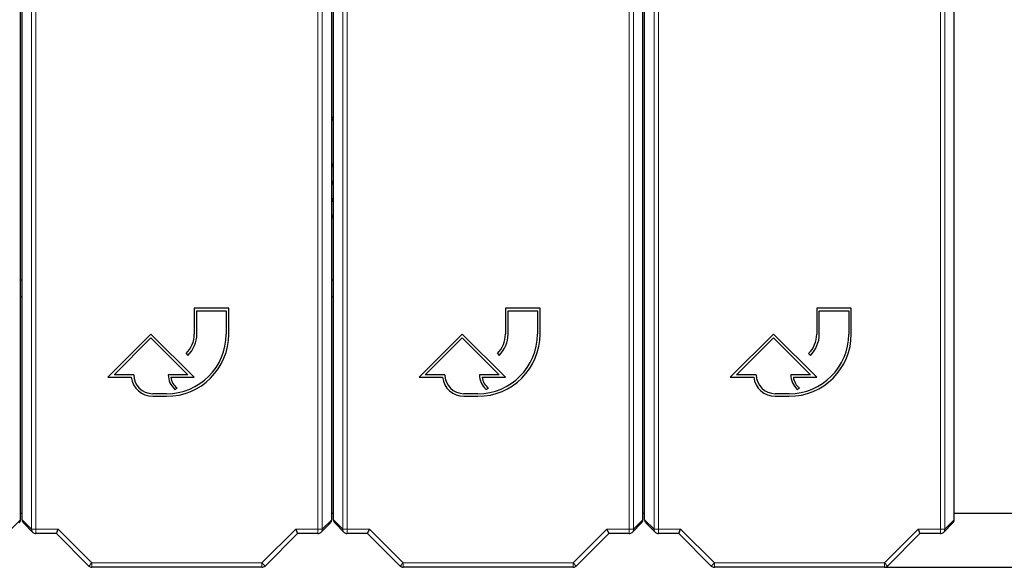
# Paper-space layout 'Blatt3' of a CAD drawing. Header units: millimetres. Extents: x 5 to 418, y 2 to 292.
# Tile 10 of 54: x 111 to 139, y 95 to 111. Entities that reach past the tile are written whole.
import ezdxf

# ---------------------------------------------------------------- set-up
doc = ezdxf.new("R2010")
doc.units = ezdxf.units.MM
doc.layers.add('SLD-0', color=7, linetype='Continuous')
doc.styles.add('SLDTEXTSTYLE1', font='TXT', dxfattribs={"width": 0.605})
doc.dimstyles.new('SLDDIMSTYLE1', dxfattribs={"dimtxt": 3.5, "dimasz": 3.302, "dimexe": 0, "dimexo": 0.0625, "dimgap": 0.875, "dimtad": 1, "dimdec": 1, "dimlfac": 4, "dimrnd": 1e-09, "dimzin": 12, "dimdsep": 46, "dimtxsty": 'SLDTEXTSTYLE1', "dimsah": 1, "dimcen": 0.09, "dimadec": 0, "dimazin": 3, "dimtfac": 1, "dimtofl": 0, "dimtmove": 0, "dimatfit": 3, "dimfxl": 1, "dimfrac": 2, "dimtolj": 1, "dimtzin": 12, "dimarcsym": 0})

# ---------------------------------------------------------------- blocks, each defined once
blk = doc.blocks.new('_D_16')
at = {"layer": 'SLD-0', "color": 7}
for p, q in [((145.099, 246.962), (157.349, 246.962)), ((156.349, 246.962), (156.349, 95.397)), ((135.809, 95.397), (157.349, 95.397))]:
    blk.add_line(p, q, dxfattribs=at)
for points in [[(156.349, 246.962), (155.841, 243.66), (156.857, 243.66)], [(156.349, 95.397), (156.857, 98.699), (155.841, 98.699)]]:
    blk.add_solid(points, dxfattribs=at)
at = {"layer": 'SLD-0', "color": 7, "insert": (151.837, 165.164), "char_height": 3.5, "attachment_point": 1, "rotation": 90, "style": 'SLDTEXTSTYLE1'}
blk.add_mtext('606,3', dxfattribs=at)

psp = doc.layouts.new('Blatt3')

# ---------------------------------------------------------------- linework, layer by layer
at = {"color": 7, "linetype": 'Continuous', "lineweight": 18}
for p, q in [((111.1469, 96.4974), (111.1469, 120.0805)), ((111.2719, 120.0805), (111.2719, 96.4974)), ((119.4263, 96.4974), (119.4263, 120.0805)), ((119.5513, 120.0805), (119.5513, 96.4974)), ((120.1469, 96.4974), (120.1469, 120.0805)), ((120.2719, 120.0805), (120.2719, 96.4974)), ((128.4263, 96.4974), (128.4263, 120.0805)), ((128.5513, 120.0805), (128.5513, 96.4974)), ((129.1469, 96.4974), (129.1469, 120.0805)), ((129.2719, 120.0805), (129.2719, 96.4974)), ((137.4263, 96.4974), (137.4263, 120.0805)), ((137.5513, 120.0805), (137.5513, 96.4974)), ((119.8491, 106.0228), (119.8491, 106.0661)), ((119.8491, 105.977), (119.8491, 106.0203)), ((110.5513, 96.4974), (110.8241, 96.7702)), ((110.8741, 96.7702), (111.1469, 96.4974)), ((119.5513, 96.4974), (119.8241, 96.7702)), ((119.8741, 96.7702), (120.1469, 96.4974)), ((128.5513, 96.4974), (128.8241, 96.7702)), ((128.8741, 96.7702), (129.1469, 96.4974)), ((137.5513, 96.4974), (137.8241, 96.7702)), ((111.1469, 96.4974), (111.2719, 96.4974)), ((111.2719, 96.4974), (111.9144, 96.4974)), ((111.2719, 96.3724), (111.2719, 96.4974)), ((111.9144, 96.4974), (112.8894, 95.5223)), ((117.8088, 95.5223), (118.7838, 96.4974)), ((118.7838, 96.4974), (119.4263, 96.4974)), ((119.4263, 96.4974), (119.5513, 96.4974)), ((119.4263, 96.4974), (119.4263, 96.3724)), ((120.1469, 96.4974), (120.2719, 96.4974)), ((120.2719, 96.4974), (120.9144, 96.4974)), ((120.2719, 96.3724), (120.2719, 96.4974)), ((120.9144, 96.4974), (121.8894, 95.5223)), ((126.8088, 95.5223), (127.7838, 96.4974)), ((127.7838, 96.4974), (128.4263, 96.4974)), ((128.4263, 96.4974), (128.5513, 96.4974)), ((128.4263, 96.4974), (128.4263, 96.3724)), ((129.1469, 96.4974), (129.2719, 96.4974)), ((129.2719, 96.4974), (129.9144, 96.4974)), ((129.2719, 96.3724), (129.2719, 96.4974)), ((129.9144, 96.4974), (130.8894, 95.5223)), ((135.8088, 95.5223), (136.7838, 96.4974)), ((136.7838, 96.4974), (137.4263, 96.4974)), ((137.4263, 96.4974), (137.5513, 96.4974)), ((137.4263, 96.4974), (137.4263, 96.3724)), ((112.8011, 95.4339), (112.8894, 95.5223)), ((112.8894, 95.5223), (117.8088, 95.5223)), ((112.8894, 95.3973), (112.8894, 95.5223)), ((117.8971, 95.4339), (117.8088, 95.5223)), ((117.8088, 95.3973), (117.8088, 95.5223)), ((121.8011, 95.4339), (121.8894, 95.5223)), ((121.8894, 95.5223), (126.8088, 95.5223)), ((121.8894, 95.3973), (121.8894, 95.5223)), ((126.8088, 95.3973), (126.8088, 95.5223)), ((126.8971, 95.4339), (126.8088, 95.5223)), ((130.8011, 95.4339), (130.8894, 95.5223)), ((130.8894, 95.5223), (135.8088, 95.5223)), ((130.8894, 95.3973), (130.8894, 95.5223)), ((135.8088, 95.3973), (135.8088, 95.5223)), ((135.8971, 95.4339), (135.8088, 95.5223))]:
    psp.add_line(p, q, dxfattribs=at)
at = {"color": 7, "linetype": 'Continuous', "lineweight": 25}
for p, q in [((110.8241, 96.7702), (110.8241, 113.3608)), ((110.8741, 96.7702), (110.8741, 113.3608)), ((119.8241, 96.7702), (119.8241, 113.3608)), ((119.8741, 96.7702), (119.8741, 113.3608)), ((128.8241, 96.7702), (128.8241, 113.3608)), ((128.8741, 96.7702), (128.8741, 113.3608)), ((137.8241, 96.7702), (137.8241, 113.3608)), ((119.8241, 108.4149), (119.8741, 108.432)), ((119.8241, 108.3688), (119.8741, 108.3865)), ((119.8241, 108.3675), (119.8741, 108.3852)), ((119.8741, 108.3394), (119.8241, 108.3212)), ((119.8241, 107.0711), (119.8741, 107.0711)), ((119.8241, 107.0278), (119.8741, 107.0278)), ((119.8741, 107.0253), (119.8241, 107.0253)), ((119.8741, 106.982), (119.8241, 106.982)), ((119.8241, 106.5686), (119.8741, 106.5686)), ((119.8241, 106.5253), (119.8741, 106.5253)), ((119.8741, 106.5228), (119.8241, 106.5228)), ((119.8741, 106.4795), (119.8241, 106.4795)), ((119.8491, 106.0661), (119.8741, 106.0661)), ((119.8491, 106.0228), (119.8741, 106.0228)), ((119.8741, 106.0203), (119.8491, 106.0203)), ((119.8741, 105.977), (119.8491, 105.977)), ((119.8241, 105.6035), (119.8741, 105.5853)), ((119.8741, 105.5395), (119.8241, 105.5572)), ((119.8741, 105.5382), (119.8241, 105.5559)), ((119.8741, 105.4927), (119.8241, 105.5098)), ((110.8241, 103.7123), (110.8741, 103.7123)), ((119.8241, 103.7123), (119.8741, 103.7123)), ((110.8741, 103.2123), (110.8241, 103.2123)), ((119.8741, 103.2123), (119.8241, 103.2123)), ((116.8491, 102.8951), (115.8491, 102.8951)), ((115.8491, 102.8951), (115.8491, 102.1451)), ((115.9241, 102.1451), (115.9241, 102.8201)), ((115.9241, 102.8201), (116.7741, 102.8201)), ((116.7741, 102.8201), (116.7741, 102.1451)), ((116.8491, 102.1451), (116.8491, 102.8951)), ((125.8491, 102.8951), (124.8491, 102.8951)), ((124.8491, 102.8951), (124.8491, 102.1451)), ((124.9241, 102.1451), (124.9241, 102.8201)), ((124.9241, 102.8201), (125.7741, 102.8201)), ((125.7741, 102.8201), (125.7741, 102.1451)), ((125.8491, 102.1451), (125.8491, 102.8951)), ((134.8491, 102.8951), (133.8491, 102.8951)), ((133.8491, 102.8951), (133.8491, 102.1451)), ((133.9241, 102.1451), (133.9241, 102.8201)), ((133.9241, 102.8201), (134.7741, 102.8201)), ((134.7741, 102.8201), (134.7741, 102.1451)), ((134.8491, 102.1451), (134.8491, 102.8951)), ((114.5991, 102.1451), (113.3491, 100.8951)), ((113.5302, 100.9701), (114.5991, 102.0391)), ((115.8491, 100.8951), (114.5991, 102.1451)), ((114.5991, 102.0391), (115.668, 100.9701)), ((123.5991, 102.1451), (122.3491, 100.8951)), ((122.5302, 100.9701), (123.5991, 102.0391)), ((124.8491, 100.8951), (123.5991, 102.1451)), ((123.5991, 102.0391), (124.668, 100.9701)), ((132.5991, 102.1451), (131.3491, 100.8951)), ((131.5302, 100.9701), (132.5991, 102.0391)), ((133.8491, 100.8951), (132.5991, 102.1451)), ((132.5991, 102.0391), (133.668, 100.9701)), ((115.6148, 101.5794), (115.6678, 101.5264)), ((124.6148, 101.5794), (124.6678, 101.5264)), ((133.6148, 101.5794), (133.6678, 101.5264)), ((113.3491, 100.8951), (114.0286, 100.8951)), ((114.0991, 100.9701), (113.5302, 100.9701)), ((115.668, 100.9701), (115.0991, 100.9701)), ((115.1737, 100.8951), (115.8491, 100.8951)), ((122.3491, 100.8951), (123.0286, 100.8951)), ((123.0991, 100.9701), (122.5302, 100.9701)), ((124.668, 100.9701), (124.0991, 100.9701)), ((124.1737, 100.8951), (124.8491, 100.8951)), ((131.3491, 100.8951), (132.0286, 100.8951)), ((132.0991, 100.9701), (131.5302, 100.9701)), ((133.668, 100.9701), (133.0991, 100.9701)), ((133.1737, 100.8951), (133.8491, 100.8951)), ((115.2888, 100.546), (115.3559, 100.5795)), ((124.2888, 100.546), (124.3559, 100.5795)), ((133.2888, 100.546), (133.3559, 100.5795)), ((115.0491, 100.4201), (114.6491, 100.4201)), ((114.6491, 100.3451), (115.0491, 100.3451)), ((124.0491, 100.4201), (123.6491, 100.4201)), ((123.6491, 100.3451), (124.0491, 100.3451)), ((133.0491, 100.4201), (132.6491, 100.4201)), ((132.6491, 100.3451), (133.0491, 100.3451)), ((110.8241, 96.9623), (110.8741, 96.9623)), ((119.8241, 96.9623), (119.8741, 96.9623)), ((128.8241, 96.9623), (128.8741, 96.9623)), ((137.8241, 96.9623), (139.9741, 96.9623)), ((110.9107, 96.6818), (111.1835, 96.409)), ((119.5147, 96.409), (119.7875, 96.6818)), ((119.9107, 96.6818), (120.1835, 96.409)), ((128.5147, 96.409), (128.7875, 96.6818)), ((128.9107, 96.6818), (129.1835, 96.409)), ((137.5147, 96.409), (137.7875, 96.6818)), ((111.8626, 96.3724), (111.2719, 96.3724)), ((111.8626, 96.3724), (111.9144, 96.4974)), ((112.8011, 95.4339), (111.8626, 96.3724)), ((118.8356, 96.3724), (117.8971, 95.4339)), ((118.7838, 96.4974), (118.8356, 96.3724)), ((119.4263, 96.3724), (118.8356, 96.3724)), ((120.8626, 96.3724), (120.2719, 96.3724)), ((120.8626, 96.3724), (120.9144, 96.4974)), ((121.8011, 95.4339), (120.8626, 96.3724)), ((127.8356, 96.3724), (126.8971, 95.4339)), ((127.7838, 96.4974), (127.8356, 96.3724)), ((128.4263, 96.3724), (127.8356, 96.3724)), ((129.8626, 96.3724), (129.2719, 96.3724)), ((129.8626, 96.3724), (129.9144, 96.4974)), ((130.8011, 95.4339), (129.8626, 96.3724)), ((136.8356, 96.3724), (135.8971, 95.4339)), ((136.7838, 96.4974), (136.8356, 96.3724)), ((137.4263, 96.3724), (136.8356, 96.3724)), ((117.8088, 95.3973), (112.8894, 95.3973)), ((126.8088, 95.3973), (121.8894, 95.3973)), ((135.8088, 95.3973), (130.8894, 95.3973))]:
    psp.add_line(p, q, dxfattribs=at)
at = {"color": 7, "linetype": 'Continuous', "lineweight": 25, "flags": 128}
for points in [[(119.8241, 106.0584), (119.832, 106.0627), (119.8491, 106.0661)], [(119.8491, 105.977), (119.832, 105.9804), (119.8241, 105.9847)]]:
    psp.add_lwpolyline(points, dxfattribs=at)
at = {"color": 7, "linetype": 'Continuous', "lineweight": 25}
for centre, radius, start, end in [((119.8491, 106.0215), 0.00125, 90, 270), ((115.0491, 102.1451), 1.8, 270, 0), ((115.0491, 102.1451), 1.725, 270, 0), ((115.0491, 102.1451), 0.8, 315, 0), ((115.0491, 102.1451), 0.875, 315, 0), ((124.0491, 102.1451), 1.8, 270, 0), ((124.0491, 102.1451), 1.725, 270, 0), ((124.0491, 102.1451), 0.8, 315, 0), ((124.0491, 102.1451), 0.875, 315, 0), ((133.0491, 102.1451), 1.8, 270, 0), ((133.0491, 102.1451), 1.725, 270, 0), ((133.0491, 102.1451), 0.8, 315, 0), ((133.0491, 102.1451), 0.875, 315, 0), ((114.6491, 100.9701), 0.625, 186.8921, 270), ((114.6491, 100.9701), 0.55, 180, 270), ((115.668, 100.9701), 0.5689, 180, 228.19891), ((115.668, 100.9701), 0.5, 188.62693, 231.37356), ((123.6491, 100.9701), 0.625, 186.8921, 270), ((123.6491, 100.9701), 0.55, 180, 270), ((124.668, 100.9701), 0.5689, 180, 228.19891), ((124.668, 100.9701), 0.5, 188.62693, 231.37356), ((132.6491, 100.9701), 0.625, 186.8921, 270), ((132.6491, 100.9701), 0.55, 180, 270), ((133.668, 100.9701), 0.5689, 180, 228.19891), ((133.668, 100.9701), 0.5, 188.62693, 231.37356), ((111.2719, 96.4974), 0.125, 225, 270), ((119.4263, 96.4974), 0.125, 270, 315), ((120.2719, 96.4974), 0.125, 225, 270), ((128.4263, 96.4974), 0.125, 270, 315), ((129.2719, 96.4974), 0.125, 225, 270), ((137.4263, 96.4974), 0.125, 270, 315), ((112.8894, 95.5223), 0.125, 225, 270), ((117.8088, 95.5223), 0.125, 270, 315), ((121.8894, 95.5223), 0.125, 225, 270), ((126.8088, 95.5223), 0.125, 270, 315), ((130.8894, 95.5223), 0.125, 225, 270), ((135.8088, 95.5223), 0.125, 270, 315)]:
    psp.add_arc(centre, radius, start, end, dxfattribs=at)
at = {"color": 7, "linetype": 'Continuous', "lineweight": 18}
for centre, start, end in [((111.2718, 96.4974), 179.98044, 224.99849), ((119.4264, 96.4974), 315.00151, 0.01956), ((120.2718, 96.4974), 179.98044, 224.99849), ((128.4264, 96.4974), 315.00151, 0.01956), ((129.2718, 96.4974), 179.98044, 224.99849), ((137.4264, 96.4974), 315.00151, 0.01956)]:
    psp.add_arc(centre, 0.1249, start, end, dxfattribs=at)
at = {"color": 7, "linetype": 'Continuous', "lineweight": 25}
for centre, major_axis, start_param, end_param in [((110.6991, 96.7701), (-0.0884, -0.0884), 1.5707963, 2.3563468), ((110.9991, 96.7701), (0.0884, -0.0884), 3.9268385, 4.712389), ((119.6991, 96.7701), (-0.0884, -0.0884), 1.5707963, 2.3563468), ((119.9991, 96.7701), (0.0884, -0.0884), 3.9268385, 4.712389), ((128.6991, 96.7701), (-0.0884, -0.0884), 1.5707963, 2.3563468), ((128.9991, 96.7701), (0.0884, -0.0884), 3.9268385, 4.712389), ((137.6991, 96.7701), (-0.0884, -0.0884), 1.5707963, 2.3563468)]:
    psp.add_ellipse(centre, major_axis=major_axis, ratio=0.9996955, start_param=start_param, end_param=end_param, dxfattribs=at)

# ---------------------------------------------------------------- dimensions: what is measured, and where the dimension line sits
at = {"layer": 'SLD-0', "color": 7}
dim = psp.add_linear_dim(base=(156.3491, 95.3973), p1=(145.0991, 246.9623), p2=(135.8088, 95.3973), angle=90, dimstyle='SLDDIMSTYLE1', dxfattribs=at)
dim.commit()
dim.dimension.update_dxf_attribs({"geometry": '_D_16', "text_midpoint": (156.3491, 171.1798), "dimtype": 160})

doc.saveas('drawing.dxf')
